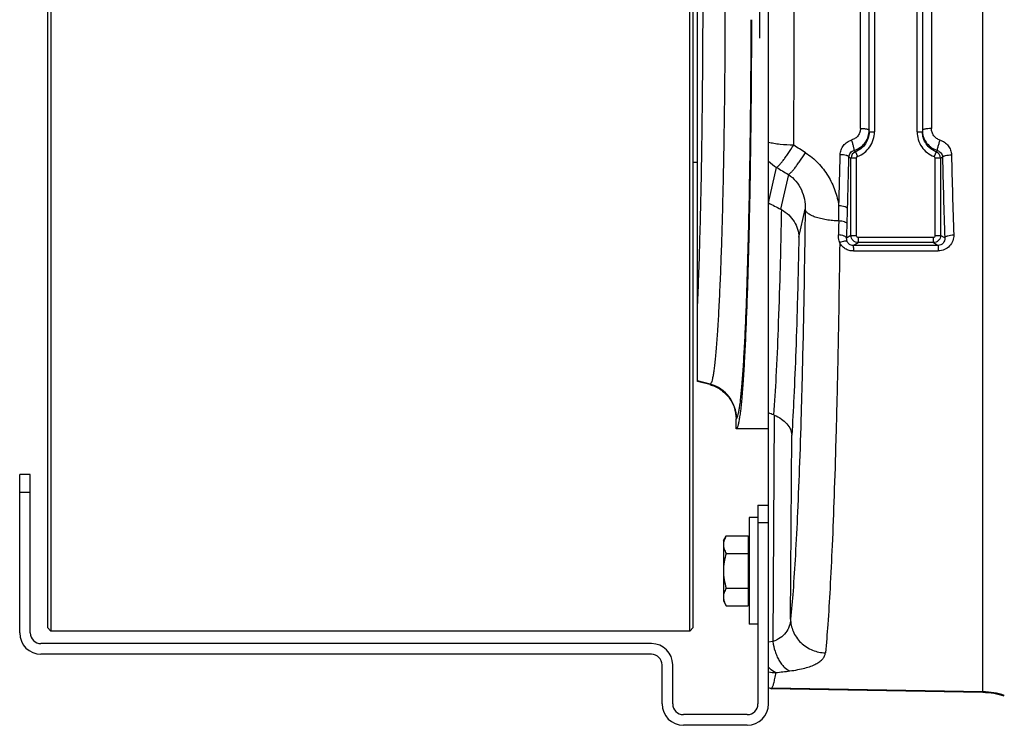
# Model space of a CAD drawing. Extents: x -3093 to 1181, y 8 to 2278.
# Tile 5 of 77: x -2163 to -1885, y 229 to 428. Entities that reach past the tile are written whole.
import ezdxf

# ---------------------------------------------------------------- set-up
doc = ezdxf.new("R2010")
doc.units = 0
doc.header["$LTSCALE"] = 65.395
doc.layers.get('0').update_dxf_attribs({"linetype": 'CONTINUOUS'})

msp = doc.modelspace()

# ---------------------------------------------------------------- linework, layer by layer
at = {"color": 9, "linetype": 'CONTINUOUS'}
for p, q in [((-1891.5, 238.33), (-1891.5, 636.93)), ((-1926.01, 397.2), (-1926.01, 478.06)), ((-1922.06, 478.98), (-1922.06, 396.28)), ((-1910.06, 396.28), (-1910.06, 478.98)), ((-1906.01, 478.09), (-1906.01, 397.17)), ((-1923.56, 396.28), (-1922.06, 396.28)), ((-1910.06, 396.28), (-1908.56, 396.28)), ((-1928.68, 367.05), (-1928.68, 388.79)), ((-1927.18, 388.79), (-1928.68, 388.79)), ((-1927.4, 390.65), (-1926.86, 389.26)), ((-1927.18, 388.79), (-1927.18, 367.05)), ((-1904.71, 390.65), (-1905.25, 389.26)), ((-1904.93, 367.05), (-1904.93, 388.79)), ((-1903.44, 388.79), (-1904.93, 388.79)), ((-1903.44, 388.79), (-1903.44, 367.05)), ((-1951.89, 376.22), (-1949.65, 386.23)), ((-1946.32, 384.21), (-1948.51, 374.46)), ((-1943.37, 366.58), (-1941.59, 374.49)), ((-1928.68, 367.05), (-1929.9, 366.32)), ((-1928.68, 367.05), (-1927.18, 367.05)), ((-1926.68, 366.55), (-1926.68, 365.06)), ((-1926.68, 366.55), (-1905.43, 366.55)), ((-1905.43, 365.06), (-1905.43, 366.55)), ((-1904.93, 367.05), (-1903.44, 367.05)), ((-1902.27, 366.35), (-1903.44, 367.05)), ((-1928.04, 364.24), (-1926.68, 365.06)), ((-1904.11, 364.27), (-1928.04, 364.24)), ((-1905.43, 365.06), (-1926.68, 365.06)), ((-1905.43, 365.06), (-1904.11, 364.27)), ((-1928, 362.69), (-1904.07, 362.71)), ((-1968.33, 325.16), (-1971.91, 326.12)), ((-1968.33, 325.16), (-1968.46, 325.06)), ((-1950.34, 316.48), (-1950.74, 252.68)), ((-1961.06, 315.4), (-1960.92, 315.5)), ((-1945.7, 259.02), (-1945.37, 310.84)), ((-2159.91, 294.71), (-2162.91, 294.71)), ((-1951.91, 286.13), (-1954.91, 286.13)), ((-1950.74, 252.68), (-1951.91, 252.54)), ((-1891.5, 238.57), (-1951.12, 239.61)), ((-1951.12, 239.61), (-1951.12, 239.61)), ((-1951.12, 239.61), (-1951.12, 239.61))]:
    msp.add_line(p, q, dxfattribs=at)
at = {"color": 7, "linetype": 'CONTINUOUS'}
for p, q in [((-2154.11, 619.63), (-2154.11, 255.63)), ((-1974.11, 255.63), (-1974.11, 619.63)), ((-2155.11, 618.63), (-2155.11, 256.63)), ((-1973.11, 256.63), (-1973.11, 618.63)), ((-2162.91, 255.13), (-2162.91, 299.71)), ((-2159.91, 299.71), (-2162.91, 299.71)), ((-2159.91, 255.13), (-2159.91, 299.71)), ((-1954.91, 291.13), (-1954.91, 235.13)), ((-1954.91, 291.13), (-1951.91, 291.13)), ((-1951.91, 235.13), (-1951.91, 291.13)), ((-2155.11, 256.63), (-2154.11, 255.63)), ((-1974.11, 255.63), (-2154.11, 255.63)), ((-1973.11, 256.63), (-1974.11, 255.63)), ((-1984.91, 252.13), (-2156.91, 252.13)), ((-1984.91, 249.13), (-2156.91, 249.13)), ((-1981.91, 235.13), (-1981.91, 246.13)), ((-1978.91, 235.13), (-1978.91, 246.13)), ((-1957.91, 232.13), (-1975.91, 232.13)), ((-1957.91, 229.13), (-1975.91, 229.13))]:
    msp.add_line(p, q, dxfattribs=at)
at = {"color": 6, "linetype": 'CONTINUOUS'}
for p, q in [((-1951.91, 291.13), (-1951.91, 584.13)), ((-1971.91, 325.98), (-1971.91, 549.28)), ((-1923.56, 396.28), (-1923.56, 478.98)), ((-1908.56, 478.98), (-1908.56, 396.28)), ((-1923.56, 396.28), (-1923.56, 396.23)), ((-1908.56, 396.21), (-1908.56, 396.28)), ((-1971.91, 387.63), (-1973.11, 387.63)), ((-1951.89, 376.22), (-1951.91, 376.22)), ((-1968.46, 325.06), (-1971.91, 325.98)), ((-1961.06, 312.64), (-1961.06, 315.4)), ((-1951.91, 312.63), (-1961.06, 312.63)), ((-1957.41, 287.63), (-1957.41, 257.63)), ((-1954.91, 287.63), (-1957.41, 287.63)), ((-1964.61, 281.13), (-1963.85, 282.44)), ((-1964.61, 281.13), (-1964.61, 264.13)), ((-1963.85, 282.44), (-1957.61, 282.44)), ((-1963.85, 277.54), (-1957.61, 277.54)), ((-1963.85, 267.72), (-1957.61, 267.72)), ((-1964.61, 264.13), (-1963.85, 262.81)), ((-1963.85, 262.81), (-1957.61, 262.81)), ((-1954.91, 257.63), (-1957.41, 257.63)), ((-1891.5, 238.33), (-1951.24, 239.37))]:
    msp.add_line(p, q, dxfattribs=at)
at = {"color": 2, "linetype": 'CONTINUOUS'}
for p, q in [((-1954.41, 452.63), (-1954.41, 422.63)), ((-1957.61, 282.44), (-1957.61, 262.81)), ((-1951.12, 239.61), (-1951.24, 239.37)), ((-1951.24, 239.37), (-1951, 239.61))]:
    msp.add_line(p, q, dxfattribs=at)
at = {"color": 9, "linetype": 'CONTINUOUS'}
for centre, radius, start, end in [((-7841.33, 437.63), 5896.68, 359.561342, 0.438658), ((-1929.44, 396.69), 5.89, 355.4942, 356.0605), ((-1929.45, 396.69), 5.89, 356.0605, 356.6977), ((-3926.25, 433.71), 1995.01, 358.32526, 358.73855), ((-3952.02, 433.09), 2023.23, 358.34383, 358.75649), ((-1922.67, 398.56), 11.47, 234.8605, 238.4182), ((-1926.67, 388.79), 2, 111.3546, 179.7895), ((-1918.01, 400.57), 13.66, 224.3587, 226.5693), ((-1926.68, 388.79), 0.498, 111.0813, 180.0171), ((-1905.43, 388.79), 0.498, 359.9809, 68.9212), ((-1914.32, 400.79), 13.97, 313.4568, 315.4498), ((-1905.44, 388.79), 2, 0.2105, 68.6454), ((-1909.54, 398.7), 11.63, 301.6112, 304.8255), ((123.08, 432.92), 2026.44, 181.23752, 181.88234), ((40.32, 432), 1941.14, 181.24709, 181.91191), ((-1944.62, 394.95), 10.06, 223.6339, 240.0384), ((-2051.7, 374.44), 119.62, 358.4257, 0.4606), ((-3970.97, 434.13), 2042.2, 358.20941, 358.33009), ((-3807.16, 428.91), 1878.31, 358.0904, 358.21242), ((-1970.93, 315.49), 10.01, 0.0567, 74.9314), ((-1949.58, 254.21), 10.26, 256.9062, 268.5926), ((-2003.51, 689.95), 449.21, 276.8629, 277.3663), ((-1891.85, 218.56), 20.01, 71.4438, 89.0008)]:
    msp.add_arc(centre, radius, start, end, dxfattribs=at)
at = {"color": 2, "linetype": 'CONTINUOUS'}
for centre, radius, start, end in [((-1906.06, 384.88), 12.29, 89.7966, 90), ((-1902.67, 396.66), 5.89, 183.3463, 184.312), ((-1950.81, 249.61), 10, 263.6984, 268.9293), ((-1950.93, 249.61), 10, 264.4232, 265.1802), ((-1950.93, 249.61), 10.01, 265.1806, 268.9652)]:
    msp.add_arc(centre, radius, start, end, dxfattribs=at)
at = {"color": 6, "linetype": 'CONTINUOUS'}
for centre, radius, start, end in [((-1952.41, 366.93), 8.48, 60.8914, 62.5691), ((-1952.86, 310.4), 6.59, 67.5369, 69.0597), ((-1891.85, 218.34), 19.99, 71.422, 88.9992)]:
    msp.add_arc(centre, radius, start, end, dxfattribs=at)
at = {"color": 7, "linetype": 'CONTINUOUS'}
for centre, radius, start, end in [((-2156.91, 255.13), 6, 180, 270), ((-2156.91, 255.13), 3, 180, 270), ((-1984.91, 246.13), 6, 0, 90), ((-1984.91, 246.13), 3, 0, 90), ((-1975.91, 235.13), 6, 180, 270), ((-1975.91, 235.13), 3, 180, 270), ((-1957.91, 235.13), 6, 270, 360), ((-1957.91, 235.13), 3, 270, 360)]:
    msp.add_arc(centre, radius, start, end, dxfattribs=at)
at = {"color": 9, "linetype": 'CONTINUOUS'}
for points, knots in [([(-1968.33, 550.1), (-1968.29, 550.08), (-1968.21, 549.99), (-1968.06, 549.73), (-1967.88, 549.23), (-1967.68, 548.44), (-1967.49, 547.39), (-1967.29, 546.09), (-1967.1, 544.54), (-1966.91, 542.73), (-1966.64, 539.84), (-1966.33, 535.64), (-1965.98, 529.93), (-1965.66, 523.35), (-1965.36, 515.97), (-1965.09, 507.86), (-1964.85, 499.1), (-1964.65, 489.76), (-1964.41, 476.41), (-1964.22, 458.98), (-1964.14, 437.63), (-1964.22, 416.28), (-1964.41, 398.85), (-1964.65, 385.5), (-1964.85, 376.16), (-1965.09, 367.4), (-1965.36, 359.29), (-1965.66, 351.91), (-1965.98, 345.33), (-1966.33, 339.61), (-1966.64, 335.41), (-1966.91, 332.53), (-1967.1, 330.72), (-1967.29, 329.17), (-1967.49, 327.87), (-1967.68, 326.82), (-1967.88, 326.03), (-1968.06, 325.53), (-1968.21, 325.27), (-1968.29, 325.18), (-1968.33, 325.16)], [0, 0, 0, 0, 0.000637, 0.001501, 0.00401, 0.007616, 0.01234, 0.018183, 0.025137, 0.033186, 0.042317, 0.063745, 0.089223, 0.118525, 0.151377, 0.18748, 0.226496, 0.268065, 0.311797, 0.404111, 0.5, 0.595889, 0.688203, 0.731935, 0.773504, 0.81252, 0.848623, 0.881475, 0.910777, 0.936255, 0.957683, 0.966814, 0.974863, 0.981817, 0.98766, 0.992384, 0.99599, 0.998499, 0.999363, 1, 1, 1, 1]), ([(-1971.91, 347.36), (-1971.78, 350.12), (-1971.54, 356.03), (-1971.12, 369.2), (-1970.71, 387.82), (-1970.42, 412.01), (-1970.32, 437.63), (-1970.42, 463.25), (-1970.71, 487.44), (-1971.12, 506.06), (-1971.54, 519.23), (-1971.78, 525.14), (-1971.91, 527.9)], [0, 0, 0, 0, 0.04591, 0.098201, 0.218919, 0.355403, 0.5, 0.644598, 0.781081, 0.901799, 0.95409, 1, 1, 1, 1]), ([(-1960.92, 315.5), (-1960.88, 315.53), (-1960.81, 315.62), (-1960.66, 315.88), (-1960.5, 316.38), (-1960.31, 317.16), (-1960.13, 318.19), (-1959.94, 319.48), (-1959.75, 321.01), (-1959.57, 322.78), (-1959.32, 325.62), (-1959.02, 329.75), (-1958.68, 335.38), (-1958.37, 341.86), (-1958.08, 349.14), (-1957.81, 357.17), (-1957.57, 365.87), (-1957.36, 375.17), (-1957.11, 388.55), (-1956.88, 406.15), (-1956.8, 420.48), (-1956.78, 427.81)], [0, 0, 0, 0, 0.001263, 0.002983, 0.007964, 0.015102, 0.02443, 0.03595, 0.049647, 0.065499, 0.083477, 0.125668, 0.17588, 0.233704, 0.298662, 0.370215, 0.447768, 0.530673, 0.618239, 0.804389, 1, 1, 1, 1]), ([(-1926.01, 397.2), (-1926.01, 396.84), (-1926.13, 396.11), (-1926.65, 395.14), (-1927.45, 394.38), (-1928.12, 394.06), (-1928.48, 393.95)], [0, 0, 0, 0, 0.247651, 0.496299, 0.747005, 1, 1, 1, 1]), ([(-1926.01, 397.2), (-1925.72, 397.2), (-1925.27, 397.18), (-1924.7, 397.12), (-1924.32, 397.06), (-1924, 396.98), (-1923.78, 396.91), (-1923.66, 396.84), (-1923.59, 396.78), (-1923.56, 396.72), (-1923.56, 396.69)], [0, 0, 0, 0, 0.344388, 0.514325, 0.66877, 0.797596, 0.895124, 0.931296, 0.959833, 1, 1, 1, 1]), ([(-1931.72, 389.79), (-1931.71, 390.25), (-1931.53, 391.18), (-1930.84, 392.42), (-1929.8, 393.4), (-1928.93, 393.81), (-1928.48, 393.95)], [0, 0, 0, 0, 0.247313, 0.496123, 0.747055, 1, 1, 1, 1]), ([(-1927.78, 391.02), (-1927.77, 391.03), (-1927.77, 391.07), (-1927.76, 391.16), (-1927.79, 391.35), (-1927.84, 391.65), (-1927.93, 392.04), (-1928.05, 392.5), (-1928.23, 393.15), (-1928.37, 393.63), (-1928.48, 393.95)], [0, 0, 0, 0, 0.012298, 0.032169, 0.097694, 0.200012, 0.335689, 0.495937, 0.668343, 1, 1, 1, 1]), ([(-1927.78, 391.02), (-1927.21, 391.2), (-1926.12, 391.71), (-1924.8, 392.93), (-1923.89, 394.48), (-1923.62, 395.64), (-1923.58, 396.23)], [0, 0, 0, 0, 0.251247, 0.501551, 0.751002, 1, 1, 1, 1]), ([(-1923.56, 396.23), (-1923.56, 395.63), (-1923.75, 394.43), (-1924.55, 392.8), (-1925.79, 391.47), (-1926.85, 390.87), (-1927.4, 390.65)], [0, 0, 0, 0, 0.250124, 0.500182, 0.75014, 1, 1, 1, 1]), ([(-1926.86, 389.26), (-1926.16, 389.53), (-1924.84, 390.29), (-1923.28, 391.96), (-1922.28, 394.02), (-1922.06, 395.53), (-1922.06, 396.28)], [0, 0, 0, 0, 0.249993, 0.499991, 0.749995, 1, 1, 1, 1]), ([(-1910.06, 396.28), (-1910.06, 395.53), (-1909.83, 394.02), (-1908.84, 391.96), (-1907.28, 390.29), (-1905.95, 389.53), (-1905.25, 389.26)], [0, 0, 0, 0, 0.250008, 0.500011, 0.75001, 1, 1, 1, 1]), ([(-1904.71, 390.65), (-1905.27, 390.87), (-1906.32, 391.47), (-1907.56, 392.79), (-1908.36, 394.42), (-1908.55, 395.62), (-1908.56, 396.21)], [0, 0, 0, 0, 0.249853, 0.49981, 0.749867, 1, 1, 1, 1]), ([(-1944.82, 392.49), (-1946.11, 392.5), (-1947.98, 392.6), (-1950.34, 392.91), (-1951.41, 393.13), (-1951.91, 393.25)], [0, 0, 0, 0, 0.541136, 0.785374, 1, 1, 1, 1]), ([(-1949.65, 386.23), (-1949.6, 386.26), (-1949.49, 386.32), (-1949.24, 386.52), (-1948.87, 386.89), (-1948.36, 387.47), (-1947.76, 388.22), (-1947.09, 389.12), (-1946.09, 390.55), (-1945.33, 391.69), (-1944.82, 392.49)], [0, 0, 0, 0, 0.020579, 0.047503, 0.120715, 0.219055, 0.340647, 0.482896, 0.642655, 1, 1, 1, 1]), ([(-1903.57, 393.92), (-1903.12, 393.78), (-1902.26, 393.36), (-1901.22, 392.38), (-1900.54, 391.14), (-1900.37, 390.21), (-1900.36, 389.75)], [0, 0, 0, 0, 0.252948, 0.504106, 0.753026, 1, 1, 1, 1]), ([(-1946.32, 384.21), (-1946.22, 384.25), (-1945.98, 384.42), (-1945.58, 384.79), (-1945.08, 385.35), (-1944.48, 386.09), (-1943.79, 386.99), (-1942.77, 388.41), (-1942.01, 389.56), (-1941.5, 390.35)], [0, 0, 0, 0, 0.043426, 0.111915, 0.207525, 0.329331, 0.474959, 0.639364, 1, 1, 1, 1]), ([(-1941.5, 390.35), (-1940.2, 389.52), (-1937.82, 387.55), (-1935.03, 383.9), (-1933.07, 379.79), (-1932.32, 376.87), (-1932.09, 375.4)], [0, 0, 0, 0, 0.253897, 0.505422, 0.754157, 1, 1, 1, 1]), ([(-1929.27, 389.18), (-1929.28, 389.22), (-1929.35, 389.3), (-1929.51, 389.4), (-1929.74, 389.5), (-1930.18, 389.63), (-1930.85, 389.74), (-1931.42, 389.78), (-1931.72, 389.79)], [0, 0, 0, 0, 0.047187, 0.116508, 0.213675, 0.338415, 0.653382, 1, 1, 1, 1]), ([(-1929.27, 389.18), (-1929.25, 389.59), (-1928.93, 390.43), (-1928.18, 390.91), (-1927.78, 391.02)], [0, 0, 0, 0, 0.492579, 1, 1, 1, 1]), ([(-1904.36, 390.99), (-1903.96, 390.87), (-1903.23, 390.39), (-1902.91, 389.56), (-1902.89, 389.15)], [0, 0, 0, 0, 0.507359, 1, 1, 1, 1]), ([(-1902.89, 389.15), (-1902.88, 389.19), (-1902.8, 389.28), (-1902.63, 389.38), (-1902.38, 389.48), (-1901.92, 389.61), (-1901.23, 389.71), (-1900.65, 389.75), (-1900.36, 389.75)], [0, 0, 0, 0, 0.048817, 0.121341, 0.222747, 0.351275, 0.666646, 1, 1, 1, 1]), ([(-1946.32, 384.21), (-1945.52, 383.69), (-1944.08, 382.42), (-1942.56, 379.99), (-1941.71, 377.29), (-1941.57, 375.42), (-1941.59, 374.49)], [0, 0, 0, 0, 0.25307, 0.504152, 0.753094, 1, 1, 1, 1]), ([(-1929.64, 374.62), (-1929.67, 374.73), (-1929.84, 374.89), (-1930.12, 375.04), (-1930.57, 375.21), (-1931.24, 375.34), (-1931.8, 375.39), (-1932.09, 375.4)], [0, 0, 0, 0, 0.133851, 0.236971, 0.364428, 0.672935, 1, 1, 1, 1]), ([(-1948.29, 374.34), (-1948.4, 368.4), (-1948.66, 357.19), (-1949.17, 341.5), (-1949.75, 328.17), (-1950.23, 320.12), (-1950.51, 316.55)], [0, 0, 0, 0, 0.30801, 0.581616, 0.814154, 1, 1, 1, 1]), ([(-1941.59, 374.49), (-1941.75, 361.75), (-1942.06, 343.24), (-1942.65, 319.48), (-1943.14, 303.78), (-1943.69, 289.79), (-1944.29, 277.69), (-1944.93, 267.65), (-1945.43, 261.65), (-1945.7, 259.02)], [0, 0, 0, 0, 0.330887, 0.480528, 0.617038, 0.738676, 0.843897, 0.931369, 1, 1, 1, 1]), ([(-1932.13, 371.15), (-1932.7, 371.17), (-1933.86, 371.24), (-1935.58, 371.44), (-1937.21, 371.76), (-1938.68, 372.18), (-1939.89, 372.68), (-1940.7, 373.17), (-1941.15, 373.59), (-1941.45, 373.97), (-1941.57, 374.29), (-1941.59, 374.49)], [0, 0, 0, 0, 0.16408, 0.330753, 0.491803, 0.638682, 0.764282, 0.86476, 0.905743, 0.941276, 1, 1, 1, 1]), ([(-1932.13, 371.15), (-1932.14, 370.82), (-1932.17, 369.51), (-1932.21, 368.19), (-1932.24, 367.2)], [0, 0, 0, 0, 0.250734, 1, 1, 1, 1]), ([(-1929.77, 370.32), (-1929.8, 370.44), (-1929.96, 370.6), (-1930.23, 370.76), (-1930.67, 370.94), (-1931.31, 371.08), (-1931.85, 371.14), (-1932.13, 371.15)], [0, 0, 0, 0, 0.139743, 0.243691, 0.37066, 0.675703, 1, 1, 1, 1]), ([(-1943.37, 366.58), (-1943.48, 360.96), (-1943.72, 350.3), (-1944.18, 335.3), (-1944.71, 322.33), (-1945.14, 314.41), (-1945.37, 310.84)], [0, 0, 0, 0, 0.302416, 0.573359, 0.807435, 1, 1, 1, 1]), ([(-1931.85, 365), (-1931.92, 365.18), (-1932.17, 365.88), (-1932.26, 366.64), (-1932.24, 367.2)], [0, 0, 0, 0, 0.2515, 1, 1, 1, 1]), ([(-1929.9, 366.32), (-1929.93, 366.44), (-1930.08, 366.62), (-1930.36, 366.79), (-1930.78, 366.97), (-1931.42, 367.13), (-1931.96, 367.19), (-1932.24, 367.2)], [0, 0, 0, 0, 0.143061, 0.247206, 0.373673, 0.67688, 1, 1, 1, 1]), ([(-1929.72, 365.3), (-1929.76, 365.38), (-1929.88, 365.71), (-1929.92, 366.06), (-1929.9, 366.32)], [0, 0, 0, 0, 0.252185, 1, 1, 1, 1]), ([(-1926.68, 365.06), (-1926.94, 365.06), (-1927.47, 365.16), (-1928.13, 365.61), (-1928.57, 366.27), (-1928.68, 366.79), (-1928.68, 367.05)], [0, 0, 0, 0, 0.249756, 0.499778, 0.74993, 1, 1, 1, 1]), ([(-1927.18, 367.05), (-1927.18, 366.92), (-1927.08, 366.66), (-1926.81, 366.55), (-1926.68, 366.55)], [0, 0, 0, 0, 0.499945, 1, 1, 1, 1]), ([(-1903.44, 367.05), (-1903.44, 366.79), (-1903.54, 366.27), (-1903.99, 365.61), (-1904.65, 365.16), (-1905.17, 365.06), (-1905.43, 365.06)], [0, 0, 0, 0, 0.25007, 0.500222, 0.750244, 1, 1, 1, 1]), ([(-1905.43, 366.55), (-1905.3, 366.55), (-1905.04, 366.66), (-1904.93, 366.92), (-1904.93, 367.05)], [0, 0, 0, 0, 0.50007, 1, 1, 1, 1]), ([(-1902.27, 366.35), (-1902.25, 366.1), (-1902.3, 365.58), (-1902.66, 364.88), (-1903.3, 364.38), (-1903.84, 364.26), (-1904.11, 364.27)], [0, 0, 0, 0, 0.24543, 0.490059, 0.74027, 1, 1, 1, 1]), ([(-1899.74, 367.24), (-1899.72, 366.67), (-1899.89, 365.52), (-1900.8, 364.01), (-1902.27, 362.96), (-1903.47, 362.71), (-1904.07, 362.71)], [0, 0, 0, 0, 0.243357, 0.48931, 0.741585, 1, 1, 1, 1]), ([(-1902.27, 366.35), (-1902.24, 366.48), (-1902.07, 366.66), (-1901.77, 366.84), (-1901.3, 367.03), (-1900.62, 367.18), (-1900.03, 367.23), (-1899.74, 367.24)], [0, 0, 0, 0, 0.140553, 0.245382, 0.373511, 0.679983, 1, 1, 1, 1]), ([(-1931.85, 365), (-1932.02, 352.26), (-1932.33, 333.76), (-1932.92, 310.03), (-1933.4, 294.36), (-1933.94, 280.4), (-1934.52, 268.31), (-1935.14, 258.23), (-1935.62, 252.2), (-1935.88, 249.54)], [0, 0, 0, 0, 0.330936, 0.480261, 0.616419, 0.737801, 0.842978, 0.930715, 1, 1, 1, 1]), ([(-1929.72, 365.3), (-1929.8, 365.37), (-1929.98, 365.43), (-1930.24, 365.44), (-1930.63, 365.41), (-1931.18, 365.27), (-1931.62, 365.1), (-1931.85, 365)], [0, 0, 0, 0, 0.138645, 0.239099, 0.361631, 0.662191, 1, 1, 1, 1]), ([(-1928, 362.69), (-1928.4, 362.69), (-1929.2, 362.79), (-1930.31, 363.27), (-1931.22, 364.02), (-1931.67, 364.66), (-1931.85, 365)], [0, 0, 0, 0, 0.255134, 0.50784, 0.7562, 1, 1, 1, 1]), ([(-1928.04, 364.24), (-1928.23, 364.24), (-1928.61, 364.29), (-1929.11, 364.53), (-1929.48, 364.88), (-1929.66, 365.16), (-1929.72, 365.3)], [0, 0, 0, 0, 0.272087, 0.534522, 0.776325, 1, 1, 1, 1]), ([(-1928.04, 364.24), (-1928.04, 364.23), (-1928.04, 364.18), (-1928.03, 364.1), (-1928.02, 363.96), (-1928.02, 363.78), (-1928.01, 363.55), (-1928, 363.18), (-1928, 362.89), (-1928, 362.69)], [0, 0, 0, 0, 0.025989, 0.082422, 0.170854, 0.290222, 0.438175, 0.6098, 1, 1, 1, 1]), ([(-1904.11, 364.27), (-1904.11, 364.25), (-1904.11, 364.21), (-1904.1, 364.13), (-1904.09, 363.99), (-1904.09, 363.81), (-1904.08, 363.59), (-1904.07, 363.21), (-1904.07, 362.92), (-1904.07, 362.71)], [0, 0, 0, 0, 0.024817, 0.078899, 0.164486, 0.281429, 0.428282, 0.600789, 1, 1, 1, 1]), ([(-1945.7, 259.02), (-1945.73, 258.34), (-1945.97, 256.97), (-1946.97, 255.11), (-1948.61, 253.61), (-1949.99, 252.95), (-1950.74, 252.68)], [0, 0, 0, 0, 0.239096, 0.474598, 0.72333, 1, 1, 1, 1]), ([(-1945.7, 259.02), (-1945.69, 258.45), (-1945.57, 257.28), (-1945.03, 255.54), (-1944.11, 253.86), (-1942.42, 251.86), (-1939.65, 250.09), (-1937.11, 249.58), (-1935.88, 249.54)], [0, 0, 0, 0, 0.113787, 0.234826, 0.361814, 0.492766, 0.754671, 1, 1, 1, 1]), ([(-1950.74, 252.68), (-1950.59, 251.77), (-1950.26, 250.4), (-1949.6, 248.67), (-1949, 247.46), (-1948.31, 246.4), (-1947.37, 245.3), (-1946.52, 244.67), (-1945.92, 244.44)], [0, 0, 0, 0, 0.281815, 0.42376, 0.560892, 0.689334, 0.806223, 1, 1, 1, 1]), ([(-1945.92, 244.44), (-1945.16, 244.54), (-1943.74, 244.76), (-1941.74, 245.2), (-1940.03, 245.72), (-1938.6, 246.33), (-1937.47, 247.01), (-1936.63, 247.78), (-1936.07, 248.62), (-1935.91, 249.24), (-1935.88, 249.54)], [0, 0, 0, 0, 0.191038, 0.3619, 0.511588, 0.640365, 0.749785, 0.84282, 0.924132, 1, 1, 1, 1]), ([(-1949.83, 243.96), (-1950.02, 244.02), (-1950.81, 244.39), (-1951.47, 245), (-1951.91, 245.51)], [0, 0, 0, 0, 0.225151, 1, 1, 1, 1]), ([(-1951, 239.61), (-1950.94, 239.67), (-1950.83, 239.83), (-1950.61, 240.29), (-1950.37, 241.12), (-1950.09, 242.41), (-1949.92, 243.4), (-1949.83, 243.96)], [0, 0, 0, 0, 0.054815, 0.128266, 0.335426, 0.625728, 1, 1, 1, 1])]:
    msp.add_open_spline(points, degree=3, knots=knots, dxfattribs=at)
at = {"color": 6, "linetype": 'CONTINUOUS'}
for points, knots in [([(-1956.71, 427.81), (-1956.73, 420.17), (-1956.82, 405.25), (-1957.05, 386.92), (-1957.31, 373.01), (-1957.54, 363.37), (-1957.79, 354.37), (-1958.08, 346.09), (-1958.38, 338.61), (-1958.71, 331.99), (-1959.06, 326.29), (-1959.42, 321.55), (-1959.75, 318.23), (-1960.03, 316.09), (-1960.22, 314.88), (-1960.4, 314.04), (-1960.54, 313.5), (-1960.64, 313.19), (-1960.74, 312.95), (-1960.85, 312.75), (-1960.98, 312.64), (-1961.06, 312.64)], [0, 0, 0, 0, 0.19867, 0.3875, 0.476161, 0.559949, 0.638137, 0.710048, 0.77506, 0.832612, 0.88221, 0.923432, 0.955936, 0.968837, 0.979476, 0.987844, 0.99118, 0.993957, 0.996187, 0.997891, 1, 1, 1, 1]), ([(-1948.29, 374.34), (-1947.54, 373.93), (-1946.18, 372.94), (-1944.62, 371.03), (-1943.63, 368.88), (-1943.38, 367.34), (-1943.37, 366.58)], [0, 0, 0, 0, 0.266421, 0.519977, 0.76306, 1, 1, 1, 1]), ([(-1968.46, 325.06), (-1967.42, 324.78), (-1965.4, 323.86), (-1962.98, 321.6), (-1961.42, 318.67), (-1961.06, 316.49), (-1961.06, 315.4)], [0, 0, 0, 0, 0.25, 0.5, 0.750001, 1, 1, 1, 1]), ([(-1950.34, 316.48), (-1949.62, 316.19), (-1948.31, 315.49), (-1946.72, 314.11), (-1945.69, 312.54), (-1945.4, 311.39), (-1945.37, 310.84)], [0, 0, 0, 0, 0.29708, 0.559406, 0.790263, 1, 1, 1, 1]), ([(-1963.85, 282.44), (-1964.07, 282.06), (-1964.45, 281.28), (-1964.61, 280.41), (-1964.61, 279.99)], [0, 0, 0, 0, 0.514934, 1, 1, 1, 1]), ([(-1964.61, 279.99), (-1964.61, 279.57), (-1964.45, 278.71), (-1964.07, 277.92), (-1963.85, 277.54)], [0, 0, 0, 0, 0.485066, 1, 1, 1, 1]), ([(-1963.85, 277.54), (-1964.08, 276.74), (-1964.46, 275.12), (-1964.61, 273.46), (-1964.61, 272.63)], [0, 0, 0, 0, 0.500107, 1, 1, 1, 1]), ([(-1964.61, 272.63), (-1964.61, 271.8), (-1964.46, 270.14), (-1964.08, 268.52), (-1963.85, 267.72)], [0, 0, 0, 0, 0.499893, 1, 1, 1, 1]), ([(-1963.85, 267.72), (-1964.07, 267.34), (-1964.45, 266.55), (-1964.61, 265.69), (-1964.61, 265.27)], [0, 0, 0, 0, 0.514934, 1, 1, 1, 1]), ([(-1964.61, 265.27), (-1964.61, 265.17), (-1964.59, 264.76), (-1964.5, 264.35), (-1964.41, 264.05)], [0, 0, 0, 0, 0.247416, 1, 1, 1, 1]), ([(-1964.41, 264.05), (-1964.38, 263.95), (-1964.22, 263.52), (-1964.02, 263.11), (-1963.85, 262.81)], [0, 0, 0, 0, 0.243705, 1, 1, 1, 1])]:
    msp.add_open_spline(points, degree=3, knots=knots, dxfattribs=at)
at = {"color": 2, "linetype": 'CONTINUOUS'}
for points, knots in [([(-1906.06, 397.17), (-1906.38, 397.17), (-1906.84, 397.15), (-1907.43, 397.09), (-1907.8, 397.03), (-1908.11, 396.95), (-1908.32, 396.88), (-1908.45, 396.81), (-1908.52, 396.75), (-1908.56, 396.7), (-1908.56, 396.66)], [0, 0, 0, 0, 0.364629, 0.530195, 0.676461, 0.798443, 0.892575, 0.928782, 0.958024, 1, 1, 1, 1]), ([(-1903.57, 393.92), (-1903.92, 394.02), (-1904.58, 394.35), (-1905.38, 395.11), (-1905.9, 396.08), (-1906.01, 396.81), (-1906.01, 397.17)], [0, 0, 0, 0, 0.252306, 0.503002, 0.752019, 1, 1, 1, 1]), ([(-1908.54, 396.22), (-1908.5, 395.63), (-1908.23, 394.47), (-1907.33, 392.92), (-1906.01, 391.69), (-1904.93, 391.17), (-1904.36, 390.99)], [0, 0, 0, 0, 0.248868, 0.498356, 0.748752, 1, 1, 1, 1]), ([(-1904.36, 390.99), (-1904.37, 391), (-1904.37, 391.03), (-1904.36, 391.13), (-1904.32, 391.32), (-1904.25, 391.61), (-1904.15, 392.01), (-1904.02, 392.46), (-1903.82, 393.11), (-1903.67, 393.6), (-1903.57, 393.92)], [0, 0, 0, 0, 0.01117, 0.030382, 0.095345, 0.197767, 0.333996, 0.494997, 0.668071, 1, 1, 1, 1])]:
    msp.add_open_spline(points, degree=3, knots=knots, dxfattribs=at)
at = {"color": 9, "linetype": 'CONTINUOUS'}
for points in [[(-1941.5, 390.35), (-1942.61, 391.06), (-1943.71, 391.77), (-1944.82, 392.49)], [(-1949.65, 386.23), (-1948.54, 385.56), (-1947.43, 384.88), (-1946.32, 384.21)]]:
    msp.add_open_spline(points, degree=3, dxfattribs=at)
at = {"color": 6, "linetype": 'CONTINUOUS'}
for points in [[(-1951.89, 376.22), (-1950.76, 375.63), (-1949.64, 375.05), (-1948.51, 374.46)], [(-1950.51, 316.55), (-1950.97, 316.73), (-1951.44, 316.91), (-1951.91, 317.09)]]:
    msp.add_open_spline(points, degree=3, dxfattribs=at)

doc.saveas('drawing.dxf')
